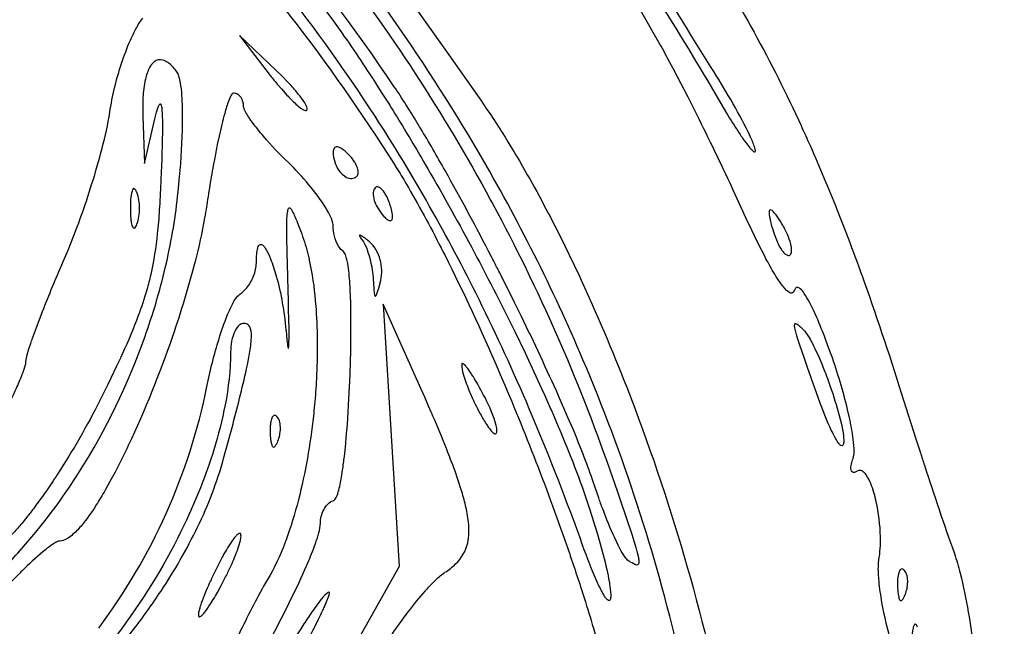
# Model space of a CAD drawing. Header units: millimetres. Extents: x 36.3 to 127.3, y 60.5 to 152.1.
# Tile 19 of 20: x 105.6 to 127.3, y 116.1 to 129.5. Entities that reach past the tile are written whole.
import ezdxf

# ---------------------------------------------------------------- set-up
doc = ezdxf.new("R2010")
doc.units = ezdxf.units.MM
doc.layers.add('Default', color=2, linetype='Continuous')

msp = doc.modelspace()

# ---------------------------------------------------------------- linework, layer by layer
at = {"layer": 'Default'}
for p, q in [((111.2382, 128.3993), (110.4307, 129.1668)), ((110.4307, 129.1668), (111.112, 128.2868)), ((111.2382, 128.3993), (111.2382, 128.3993)), ((108.3027, 127.3863), (108.3398, 126.3446)), ((108.3398, 126.3446), (108.5704, 127.3324)), ((112.8328, 126.5469), (112.8328, 126.5469)), ((108.1702, 125.7096), (108.1702, 125.7096)), ((113.7251, 125.5101), (113.7251, 125.5101)), ((122.4111, 124.9829), (122.4111, 124.9829)), ((113.3021, 124.6161), (113.3021, 124.6161)), ((114.4286, 121.3859), (113.6033, 123.2402)), ((113.6033, 123.2402), (113.7791, 120.3496)), ((115.7778, 121.3102), (115.7778, 121.3102)), ((123.2376, 121.06), (123.2376, 121.06)), ((111.2583, 120.7648), (111.2583, 120.7648)), ((113.7791, 120.3496), (113.9549, 117.459)), ((113.9549, 117.459), (112.4812, 114.8462)), ((125.0872, 117.3782), (125.0872, 117.3782)), ((110.1135, 117.1986), (110.1135, 117.1986))]:
    msp.add_line(p, q, dxfattribs=at)
for points in [[(113.8461, 128.0379, 0.05149009), (107.8577, 135.2083, 0.03430589), (107.8313, 135.2338, 0.00662526), (106.9807, 136.034), (106.6011, 136.3762, 0.00727142), (105.877, 137.0038, 0.01281435), (104.5694, 138.0538), (104.538, 138.0776, 0.02295999), (102.4862, 139.4988), (102.3535, 139.581), (102.1032, 139.7326, 0.00969731), (101.6603, 139.9898), (101.3239, 140.1755), (101.0692, 140.3103), (100.8769, 140.4088, 0.01242162), (100.2928, 140.6898)], [(121.2454, 105.5364, 0.02562544), (121.0098, 110.2019), (120.9549, 110.7102, 0.00443379), (120.8951, 111.21), (120.8306, 111.7011, 0.02319304), (120.1215, 115.5361, 0.04317323), (118.0061, 122.0174, 0.03184907), (115.7098, 126.5858), (115.4654, 126.9983, 0.02148625), (113.4153, 130.096, 0.00683527), (112.5795, 131.2106, 0.02517328), (109.3995, 134.904), (109.2943, 135.0143, 0.02190814), (105.8809, 138.2765)], [(104.2949, 137.9761, -0.01938964), (105.4807, 137.0237, -0.0080552), (106.4714, 136.1361, -0.01197529), (108.1387, 134.512, -0.015053), (110.5116, 131.9509, -0.00916359), (111.6342, 130.6134), (111.7705, 130.4429, -0.00833233), (112.239, 129.8393), (112.4671, 129.5328), (112.6903, 129.2227)], [(107.2917, 137.6722), (107.6045, 137.4134, -0.00923751), (108.796, 136.3864, -0.02896139), (110.7346, 134.4345, -0.00466226), (111.0724, 134.0451, -0.01314588), (112.2843, 132.5393), (112.5042, 132.2512), (112.9121, 131.7078, -0.00422433), (113.6154, 130.749), (113.7462, 130.5683), (114.234, 129.8892), (114.9602, 128.8668), (115.6822, 127.8413)], [(117.9976, 117.9313, 0.01398093), (116.8878, 120.7796), (116.8224, 120.9336, 0.01444628), (115.7136, 123.3462, 0.02864787), (113.4222, 127.3873, 0.04671491), (109.1085, 132.8516), (108.9579, 133.009, 0.01976655), (106.5198, 135.3423), (106.4406, 135.4122), (106.3638, 135.4796), (106.2893, 135.5448, 0.00900659), (105.1167, 136.5343), (105.0424, 136.5949), (104.9725, 136.6516), (104.71, 136.863), (104.6112, 136.9419), (104.2638, 137.2159, 0.00398719), (103.9141, 137.4869)], [(107.7913, 136.0817), (107.848, 136.0284, -0.0138027), (109.6039, 134.2799, -0.02593751), (112.4228, 130.9857, -0.03964251), (115.9697, 125.5387), (116.0181, 125.4493, -0.04005625), (118.5947, 119.5924)], [(117.3939, 135.5392, -0.00225799), (118.0413, 134.7397), (118.3403, 134.3612), (118.6269, 133.9921, -0.01056051), (119.7034, 132.5361), (119.9307, 132.2116, -0.02283212), (121.567, 129.615, -0.01863501), (122.6292, 127.5732), (122.8122, 127.1824, -0.00537395), (122.9794, 126.814, -0.00949003), (123.5702, 125.4169), (123.5966, 125.3508), (123.8006, 124.8293), (123.8878, 124.6003, -0.0065838), (124.2045, 123.7381, -0.00974691), (125.0747, 121.1235)], [(116.2469, 134.5612, -0.2648436), (116.2826, 134.5682, -0.08234858), (116.3417, 134.5388, -0.03263775), (116.3931, 134.4995, -0.03307594), (116.4174, 134.4784), (116.464, 134.4348, -0.03006981), (116.5087, 134.3901, -0.01819079), (116.8386, 134.0124, -0.01514447), (116.9124, 133.921, -0.01164393), (117.4722, 133.1846), (117.5021, 133.1437), (117.7371, 132.8182, -0.01987238), (117.7917, 132.7415), (118.0052, 132.4388), (118.2034, 132.1535, -0.01944997), (120.9945, 127.7557)], [(107.2595, 134.3407, -0.00923387), (108.1902, 133.4367, -0.00561274), (108.9781, 132.6194, -0.04681185), (113.8352, 126.3446)], [(120.8347, 128.4613, -0.00300775), (119.0849, 131.2835)], [(107.5751, 127.4735, -0.0423004), (107.8327, 128.548, -0.02452303), (108.029, 129.066, -0.02428162), (108.1502, 129.3155, -0.03961523), (108.299, 129.5498)], [(112.6903, 129.2227, -0.00706484), (113.1079, 128.6142, -0.00371258), (113.4868, 128.0352), (113.574, 127.8985), (113.7442, 127.6284, -0.00334345), (113.9071, 127.3656, -0.00621248), (114.5224, 126.3371, -0.0181652), (116.5005, 122.639), (116.7284, 122.1666), (116.9237, 121.7512), (117.0912, 121.3862), (117.1634, 121.226), (117.2305, 121.0755, -0.00619641), (117.3545, 120.7926), (117.461, 120.5442, -0.0328313), (117.4726, 120.5169, -0.00974002), (117.8221, 119.6538, -0.01296971), (118.1361, 118.7771)], [(121.5332, 125.2921), (121.319, 125.7602), (121.2953, 125.8113, 0.00568054), (120.5236, 127.4079), (120.3239, 127.8037), (120.1721, 128.0995), (120.1434, 128.1549, 0.00975058), (120.035, 128.3621), (119.994, 128.4397), (119.9219, 128.5751), (119.8122, 128.7774, 0.0101972), (119.7004, 128.9785)], [(109.0402, 128.3876, 0.03871526), (108.9488, 128.4916, 0.05276128), (108.8503, 128.5742, 0.08582015), (108.7454, 128.6244, 0.2518289), (108.5524, 128.5851, 0.09862595), (108.453, 128.4611, 0.06805263), (108.3604, 128.203, 0.04023783), (108.306, 127.7964, 0.02485636), (108.3027, 127.3863)], [(109.0807, 125.7195), (109.1121, 126.0528, 0.01850602), (109.1786, 127.2233), (109.1796, 127.297, 0.02026943), (109.1649, 127.8493, 0.03243368), (109.1317, 128.1252, 0.00812016), (109.1177, 128.1936, 0.01861215), (109.0885, 128.2944, 0.07813676), (109.0402, 128.3876)], [(111.112, 128.2868, 0.01065718), (111.2879, 128.0686), (111.3563, 127.9884), (111.4798, 127.8511, 0.02011465), (111.6769, 127.6551, 0.02460852), (111.7861, 127.5656, 0.0481), (111.8476, 127.5274, 0.05678006), (111.8824, 127.5141, 0.2365534), (111.9195, 127.5192)], [(111.9195, 127.5192, 0.237542), (111.9285, 127.5561, 0.09101322), (111.8719, 127.6817, 0.03465748), (111.7306, 127.8756), (111.6731, 127.9447, 0.01169415), (111.569, 128.0627), (111.4886, 128.1491), (111.365, 128.2758), (111.2382, 128.3993)], [(121.8084, 126.6268, 0.07903629), (121.7963, 126.6912, 0.03501496), (121.7021, 126.9253), (121.6546, 127.0249, 0.01707966), (121.2617, 127.7527, 0.00772405), (120.8347, 128.4613)], [(110.3003, 127.8968, 0.1934501), (110.2659, 127.8731, 0.05973158), (110.1958, 127.7316, 0.02438661), (110.1067, 127.4506, 0.0139188), (109.9846, 126.9496), (109.9444, 126.7605, 0.00754301), (109.8789, 126.4285, 0.00845023), (109.7903, 125.9288, 0.00526423), (109.7113, 125.4274)], [(110.5233, 127.6096, 0.1474547), (110.4687, 127.7974, 0.105965), (110.3969, 127.8683, 0.1467858), (110.3003, 127.8968)], [(118.2681, 119.2218), (118.2189, 119.3682, 0.0157436), (117.7792, 120.5018), (117.6752, 120.7466), (117.4688, 121.2186, 0.00806459), (116.6499, 122.9684), (116.4901, 123.2935), (116.1858, 123.9008, 0.01140743), (116.1184, 124.0333, 0.00514788), (115.987, 124.2895, 0.00871627), (114.9647, 126.1912, 0.00644305), (114.4227, 127.1251, 0.00378793), (114.353, 127.2406, 0.00418744), (114.2295, 127.4421, 0.02105018), (114.1827, 127.5174), (114.1001, 127.6486, 0.00802242), (113.8461, 128.0379)], [(108.5704, 127.3324), (108.607, 127.4783), (108.6343, 127.5684, -0.05478514), (108.6632, 127.6371, -0.1404023), (108.68, 127.6571, -0.4011431), (108.6957, 127.6542, -0.08781594), (108.7135, 127.6049, -0.02327967), (108.721, 127.5551, -0.0223912), (108.7347, 127.1658, -0.00970938), (108.7015, 125.9979)], [(115.6822, 127.8413, -0.02247898), (116.7251, 126.1893, -0.0149105), (117.5299, 124.6823), (117.6948, 124.3471, -0.00450036), (118.0042, 123.6926), (118.1448, 123.3837, -0.01514676), (119.1455, 120.9522, -0.02193612), (120.3729, 117.2047, -0.02391219), (121.2601, 113.3624)], [(120.9945, 127.7557), (121.1717, 127.4549), (121.2057, 127.3988, 0.01251213), (121.47, 126.9839, 0.02043137), (121.5405, 126.8816, 0.01451231), (121.5953, 126.8055, 0.02637696), (121.6829, 126.6936, 0.03710549), (121.7338, 126.638, 0.01629731), (121.7677, 126.6092, 0.1901187), (121.7961, 126.5993, 0.3047387), (121.8084, 126.6268)], [(106.5476, 124.1806), (106.6323, 124.3794, 0.02267899), (107.1818, 125.9027, 0.01051219), (107.406, 126.6812, 0.02644334), (107.5751, 127.4735)], [(111.5111, 126.3631, -0.021818), (110.9633, 126.9437, -0.01433312), (110.713, 127.2566), (110.6982, 127.2771, -0.04391241), (110.671, 127.3157), (110.6592, 127.3327, -0.04476398), (110.6376, 127.365, -0.03661038), (110.5678, 127.4814), (110.5391, 127.5433, -0.08070906), (110.5233, 127.6096)], [(112.8328, 126.5469, 0.05764033), (112.6792, 126.674, 0.05469803), (112.6196, 126.7032, 0.1039891), (112.5679, 126.7107, 0.3018492), (112.5102, 126.6631, 0.08386943), (112.4989, 126.5892)], [(112.4989, 126.5892, 0.1525007), (112.625, 126.1932, 0.1216669), (112.7939, 126.0388, 0.1416112), (112.9124, 126.0137, 0.1772643), (113.021, 126.0671)], [(112.4989, 124.9737, 0.08038912), (112.4784, 125.0807, 0.05136959), (112.3953, 125.2654, 0.00544504), (112.3514, 125.3423, 0.03878446), (111.9618, 125.8778, 0.02709139), (111.5111, 126.3631)], [(113.021, 126.0671, 0.1730028), (113.0501, 126.1326, 0.110819), (113.032, 126.2515, 0.0633959), (112.9481, 126.4098, 0.04198436), (112.8328, 126.5469)], [(113.8352, 126.3446), (113.8908, 126.2557, -0.00910977), (114.1058, 125.8998, -0.01563236), (114.8772, 124.4856, -0.00963588), (114.957, 124.3285, -0.0149825), (116.1284, 121.8135, -0.01856524), (117.6427, 117.9369, -0.00406017), (117.9732, 116.9494), (118.0029, 116.8564), (118.0315, 116.7662), (118.059, 116.6788), (118.0854, 116.594, -0.01163382), (118.4644, 115.2714), (118.5479, 114.9376, -0.01017284), (118.6614, 114.4341), (118.7114, 114.181), (118.7344, 114.054, -0.00746024), (118.7453, 113.9904, -0.0232674), (118.7558, 113.9268)], [(108.7015, 125.9979, -0.00720395), (108.67, 125.39, -0.01177598), (108.6278, 124.8586), (108.6219, 124.8006, -0.02878892), (108.4771, 123.8941, -0.01909663), (108.3919, 123.5607, -0.01767376), (108.2028, 122.9893, -0.0167667), (107.8538, 122.1571, -0.00925087), (107.8069, 122.0545, -0.0021632), (107.7237, 121.8754), (107.5968, 121.6079), (107.5327, 121.4744), (107.4682, 121.3412)], [(105.5879, 117.8003, 0.04179974), (106.9088, 119.5542, 0.05572303), (108.3452, 122.5134, 0.02085711), (108.3794, 122.6106, 0.02709178), (108.8207, 124.1446, 0.03134929), (109.0807, 125.7195)], [(108.1702, 125.7096, 0.0311089), (108.1583, 125.7366, 0.07667777), (108.129, 125.7815, 0.4355497), (108.0917, 125.7863, 0.1213171), (108.0647, 125.7378, 0.05082404), (108.0342, 125.5485, 0.01603375), (108.0293, 125.4527), (108.0279, 125.3568)], [(108.1702, 125.004, 0.09280778), (108.2289, 125.3568, 0.0902719), (108.1702, 125.7096)], [(113.4235, 125.8111, 0.1711303), (113.3813, 125.7025, 0.09185512), (113.4038, 125.532, 0.06401184), (113.475, 125.3756)], [(113.7251, 125.5101, 0.06450316), (113.6234, 125.7098, 0.08238553), (113.5435, 125.7998, 0.1182222), (113.4857, 125.8297, 0.2661599), (113.4235, 125.8111)], [(113.475, 125.3756, 0.02266193), (113.5039, 125.3302, 0.03176934), (113.6178, 125.1782, 0.05472361), (113.6943, 125.1075, 0.06036653), (113.7346, 125.0863, 0.4433253), (113.7977, 125.1132, 0.1106694), (113.8058, 125.2154, 0.03134921), (113.7744, 125.3652, 0.01920609), (113.7513, 125.4381, 0.02575935), (113.7251, 125.5101)], [(109.7113, 125.4274), (109.7066, 125.3957, -0.01205055), (109.665, 125.1447, -0.01734417), (109.4539, 124.1819, -0.02080785), (108.9552, 122.5301, -0.02700516), (107.9827, 120.1264, -0.00943764), (107.6911, 119.5405), (107.6334, 119.4316), (107.5782, 119.33), (107.4719, 119.1408, -0.01371277), (107.275, 118.8153, -0.03339961), (106.9395, 118.3505, -0.03929589), (106.7352, 118.1431, -0.04814369), (106.6136, 118.0597, -0.1248609), (106.4718, 118.019)], [(108.0279, 125.3568), (108.0295, 125.2557, 0.02525033), (108.0407, 125.0968, 0.03906258), (108.0609, 124.9882, 0.07133145), (108.0789, 124.9431, 0.3304824), (108.112, 124.9219, 0.1652469), (108.1482, 124.958, 0.05420739), (108.1702, 125.004)], [(111.507, 123.5224), (111.4966, 123.8597), (111.4824, 124.3817), (111.4765, 124.7183), (111.4756, 124.8739, -0.0146626), (111.4791, 125.095, -0.02470975), (111.4903, 125.2533, -0.06592298), (111.5086, 125.3384, -0.1813935), (111.5288, 125.3644, -0.2504196), (111.5501, 125.3597, -0.1048462), (111.5972, 125.297, -0.03211864), (111.7076, 125.0474), (111.8049, 124.7924)], [(122.6682, 123.549, -0.08655418), (122.6433, 123.505, -0.3433478), (122.5672, 123.4959, -0.09055372), (122.4647, 123.5787), (122.4245, 123.625, -0.02569582), (122.2869, 123.8179, -0.01966587), (122.0774, 124.1753, -0.01375325), (122.0042, 124.3123), (121.8806, 124.5545), (121.791, 124.7376), (121.6602, 125.014), (121.6281, 125.0834), (121.5332, 125.2921)], [(122.4111, 124.9829, 0.02753777), (122.2942, 125.1685, 0.0445794), (122.2242, 125.259, 0.1075178), (122.1529, 125.3185, 0.5622306), (122.1098, 125.2908, 0.06520586), (122.1092, 125.2088, 0.04052875), (122.1757, 124.9313), (122.221, 124.796), (122.2704, 124.6622)], [(112.7229, 124.405, -0.1087159), (112.6168, 124.5221, -0.07107741), (112.529, 124.7404, -0.06075323), (112.4989, 124.9737)], [(122.5785, 124.3357, 0.1745544), (122.6059, 124.4195, 0.07159214), (122.5867, 124.5689, 0.03546488), (122.513, 124.7818), (122.465, 124.8838, 0.00254427), (122.4111, 124.9829)], [(111.8049, 124.7924, -0.02947285), (111.9463, 124.3234, -0.02040912), (111.9721, 124.2118, -0.03235495), (112.1053, 123.3203), (112.1213, 123.1238, -0.03049834), (112.1293, 121.5973, -0.01290705), (112.0877, 121.0257, -0.00312127), (112.0625, 120.7761, -0.034698), (111.7325, 118.925, -0.02657257), (111.4534, 118.0249, -0.0180308), (111.4325, 117.9697, -0.0442096), (111.0516, 117.1724)], [(113.3021, 124.6161), (113.2286, 124.6764, 0.02336555), (113.1772, 124.7154), (113.132, 124.7458, 0.04438001), (113.1072, 124.7593), (113.0939, 124.7644, 0.2067765), (113.0823, 124.7642, 0.2889293), (113.0807, 124.7497, 0.07373765), (113.1339, 124.6674)], [(113.1339, 124.6674, -0.06645796), (113.2381, 124.47, -0.07493286), (113.3783, 123.8187)], [(113.5465, 123.7674, 0.1283702), (113.5337, 124.2232, 0.06207409), (113.4465, 124.4365, 0.0892444), (113.3021, 124.6161)], [(122.2704, 124.6622, 0.05456593), (122.3751, 124.4524, 0.06407476), (122.4551, 124.3561, 0.1153521), (122.5126, 124.3208, 0.3006127), (122.5785, 124.3357)], [(110.8055, 124.1573, -0.03219087), (110.8129, 124.3449, -0.05681787), (110.8373, 124.4847, -0.05022043), (110.8607, 124.536, -0.4926734), (110.938, 124.5487, -0.09085637), (111.0172, 124.453, -0.03186687), (111.117, 124.2452, -0.02432935), (111.2444, 123.8631, -0.04466343), (111.4579, 122.6757)], [(112.5087, 118.916, 0.136436), (112.5435, 118.945, 0.08135141), (112.6111, 119.1044, 0.02888362), (112.6818, 119.43), (112.7061, 119.5841, 0.01297165), (112.7449, 119.8837, 0.01484245), (112.8394, 121.013), (112.8615, 121.4376), (112.8655, 121.5306), (112.8726, 121.7108, 0.01227763), (112.8897, 123.0631), (112.8862, 123.2327, 0.01203647), (112.8755, 123.5296, 0.01778998), (112.8419, 123.9747, 0.0292384), (112.8084, 124.1971, 0.0294655), (112.7802, 124.3071, 0.06962523), (112.7587, 124.3602, 0.1209593), (112.7229, 124.405)], [(105.7255, 121.9772, -0.05422728), (105.7529, 122.1221), (105.7917, 122.2546), (105.8316, 122.3776, -0.01867685), (105.871, 122.4923), (105.9481, 122.7062), (106.0899, 123.0781, -0.00953273), (106.5476, 124.1806)], [(110.4431, 123.4658, 0.08358415), (110.593, 123.6011, 0.07986122), (110.7447, 123.8619, 0.09025389), (110.8055, 124.1573)], [(113.3783, 123.8187), (113.395, 123.572, 0.02658552), (113.4106, 123.4546, 0.07583359), (113.418, 123.4307, 0.9104879), (113.4454, 123.4338, 0.05192287), (113.5018, 123.5988), (113.5465, 123.7674)], [(111.4579, 122.6757, 0.01985144), (111.4609, 122.6406), (111.4663, 122.5806, 0.03037459), (111.4723, 122.5173, 0.02273275), (111.4841, 122.4078), (111.4884, 122.3731, 0.07704112), (111.4909, 122.3549, 0.04697503), (111.4982, 122.3095, 0.09119438), (111.5015, 122.2939, 0.09719357), (111.5068, 122.2773, 0.9158991), (111.5137, 122.277, 0.05155423), (111.5225, 122.3545, 0.00453986), (111.526, 122.5005), (111.5251, 122.756), (111.5238, 122.8518), (111.5167, 123.1871), (111.5121, 123.3548), (111.507, 123.5224)], [(123.4766, 122.1332), (123.4068, 122.3271), (123.3435, 122.4966, 0.01548196), (123.286, 122.6447, 0.01677802), (123.0646, 123.1566), (122.9988, 123.2869, 0.03220122), (122.8831, 123.4806, 0.06353581), (122.797, 123.5816, 0.07216226), (122.7622, 123.6053, 0.3167953), (122.7005, 123.6019, 0.1423849), (122.6682, 123.549)], [(109.7156, 121.4236, -0.02692372), (109.9824, 122.4792, -0.01905557), (110.1644, 122.9951, -0.01839444), (110.2789, 123.2451, -0.03583737), (110.3493, 123.3642, -0.09411287), (110.4431, 123.4658)], [(110.0841, 119.8403), (110.1835, 120.2055, 0.0067693), (110.5152, 121.4901, 0.01566159), (110.6549, 122.1521, 0.03624387), (110.6955, 122.5042, 0.07706691), (110.679, 122.6962, 0.1445409), (110.6271, 122.7855, 0.1853381), (110.5287, 122.8168)], [(110.5287, 122.8168, 0.1598763), (110.4372, 122.7838, 0.1088036), (110.3366, 122.6551, 0.06316448), (110.2609, 122.424, 0.04677093), (110.2377, 122.1818)], [(123.2376, 121.06), (122.9575, 121.8462), (122.8867, 122.0481), (122.7811, 122.3587, -0.01346349), (122.7659, 122.405), (122.7384, 122.4915), (122.713, 122.5759), (122.6975, 122.6314), (122.6763, 122.7228, -0.03030072), (122.6723, 122.7487, -0.0977489), (122.6737, 122.8014, -0.5033454), (122.7054, 122.8111, -0.01891954), (122.7284, 122.7983, -0.02064662), (122.799, 122.7393), (122.8655, 122.6757)], [(122.8655, 122.6757, -0.05527908), (122.9693, 122.54, -0.0236506), (123.049, 122.4019, -0.026412), (123.2964, 121.8578), (123.3375, 121.7534, -0.00837992), (123.4115, 121.5563), (123.4425, 121.4696, -0.03189486), (123.4568, 121.4288, -0.01650129), (123.6549, 120.7893), (123.6759, 120.7077), (123.7095, 120.5639, -0.02517336), (123.7476, 120.3452, -0.02098416), (123.755, 120.2331), (123.754, 120.2047, -0.07121554), (123.7478, 120.1623, -0.1235636), (123.7289, 120.1239)], [(110.2377, 122.1818, -0.04496558), (110.117, 121.0215, -0.0270823), (109.8687, 120.034, -0.03593351), (109.2151, 118.3783, -0.04803802), (107.8381, 116.0927), (107.7375, 115.9592, -0.01458772), (107.3448, 115.4706), (107.191, 115.2927, -0.04280487), (106.0078, 114.1511)], [(123.9627, 119.8399, 0.08338145), (123.9838, 119.9873, 0.03236562), (123.9648, 120.2635, 0.02345902), (123.8797, 120.7398), (123.8392, 120.9167, 0.02662659), (123.4766, 122.1332)], [(103.9536, 118.6366, 0.01235592), (104.0954, 118.8267), (104.2194, 119.0112, 0.00744972), (104.3312, 119.187, 0.01823146), (105.1007, 120.5459, 0.01133742), (105.4495, 121.2456), (105.4908, 121.3344, 0.01039274), (105.6272, 121.6488, 0.01453683), (105.6583, 121.7289, 0.01865863), (105.6801, 121.7895), (105.709, 121.8819, 0.07388157), (105.7255, 121.9772)], [(115.7778, 121.3102, 0.01767361), (115.5891, 121.6367, 0.00747244), (115.5376, 121.7172), (115.4971, 121.777, 0.03264309), (115.465, 121.8216, 0.03810681), (115.4124, 121.8871, 0.03355712), (115.3789, 121.9205, 0.07784686), (115.3525, 121.9364, 0.5195478), (115.3324, 121.9129)], [(115.3324, 121.9129, 0.07514226), (115.3667, 121.6993, 0.02696736), (115.493, 121.3437, 0.01824742), (115.6083, 121.0846, 0.00634213), (115.7036, 120.8937), (115.7415, 120.8228, 0.01759726), (115.8854, 120.5805), (115.9262, 120.5213, 0.04845116), (115.9949, 120.4364, 0.07453875), (116.0376, 120.3982, 0.1113727), (116.065, 120.3847, 0.2827449), (116.0946, 120.3918)], [(107.4682, 121.3412), (107.3572, 121.1175, -0.02595591), (106.4225, 119.4955, -0.01080292), (106.2932, 119.2999, -0.01126987), (106.0596, 118.9627), (105.9692, 118.8382), (105.8887, 118.7302, -0.01026335), (105.7443, 118.544, -0.00738028), (105.6325, 118.4071, -0.00918296), (105.4579, 118.2076), (105.3665, 118.1116), (105.3195, 118.0648), (105.2956, 118.0417), (105.2715, 118.019)], [(107.3294, 116.0989, 0.0549952), (108.8168, 118.6293, 0.05550225), (109.7156, 121.4236)], [(114.9629, 117.3302, 0.04661911), (115.1973, 117.5135, 0.1523968), (115.4644, 117.9812, 0.0798974), (115.4811, 118.4341), (115.4689, 118.5317, 0.01685387), (115.4352, 118.7194, 0.02288059), (115.3474, 119.0655), (115.3019, 119.2149, 0.0165697), (115.1083, 119.7672, 0.0033775), (115.0292, 119.9719, 0.00953641), (114.7363, 120.6821, 0.00541553), (114.6604, 120.8585), (114.603, 120.9906), (114.5162, 121.1884), (114.4725, 121.2873), (114.4286, 121.3859)], [(116.0946, 120.3918, 0.1728248), (116.1101, 120.4532, 0.05183239), (116.1043, 120.5109, 0.03972504), (116.0466, 120.7196, 0.03742553), (115.7778, 121.3102)], [(125.0747, 121.1235), (125.3437, 120.2754), (125.3949, 120.1166), (125.4431, 119.9678, 0.00506067), (125.5339, 119.689, 0.00653814), (126.1928, 117.7451)], [(123.7289, 120.1239, -0.3765182), (123.6916, 120.1262, -0.08701542), (123.6457, 120.1732, -0.03427871), (123.5787, 120.2758, -0.01987969), (123.4801, 120.4658, -0.02269188), (123.2376, 121.06)], [(111.2583, 120.7648, 0.1069182), (111.2261, 120.7874, 0.3498584), (111.1684, 120.7691, 0.0988706), (111.13, 120.6807, 0.0550262), (111.1171, 120.6099, 0.03984265), (111.1118, 120.5563, 0.02277038), (111.11, 120.3944)], [(111.2805, 120.2239, 0.08835636), (111.3356, 120.497, 0.05946303), (111.3216, 120.6381, 0.1337912), (111.2583, 120.7648)], [(111.11, 120.3944, 0.02448531), (111.1109, 120.3746, 0.03568212), (111.1256, 120.2203, 0.04468103), (111.1432, 120.1447, 0.04098177), (111.1581, 120.1123, 0.1894294), (111.1809, 120.0927, 0.2675071), (111.22, 120.1118, 0.07500941), (111.2805, 120.2239)], [(102.4177, 111.3934, 0.02561736), (103.6949, 112.1009, 0.03808404), (105.7546, 113.6112, 0.02905505), (107.1393, 114.9392, 0.0215956), (108.0731, 116.0364, 0.01942823), (108.7033, 116.9153, 0.03301701), (109.5079, 118.3238, 0.04515288), (110.0841, 119.8403)], [(124.0502, 119.5591, -0.07678331), (123.9917, 119.5335, -0.4890136), (123.916, 119.5878, -0.1025784), (123.9243, 119.7166, -0.0448614), (123.9627, 119.8399)], [(118.5947, 119.5924), (118.764, 119.1035), (119.0167, 118.3639), (119.0248, 118.3394, 0.0784326), (119.0288, 118.3275), (119.0598, 118.2339), (119.087, 118.1503, -0.00355917), (119.1347, 118), (119.1719, 117.8765, -0.02909145), (119.1875, 117.8216, -0.03557023), (119.2022, 117.767), (119.2281, 117.6542, -0.0533222), (119.2393, 117.5567, -0.1151531), (119.232, 117.5137, -0.4131431), (119.1713, 117.4963, -0.05960043), (119.0893, 117.5354, -0.00974736), (119.0697, 117.5469, -0.02747145), (119.0405, 117.5645), (119.0116, 117.5824)], [(124.5287, 117.5957, 0.04706127), (124.5627, 118.1148, 0.05104741), (124.469, 118.8946, 0.04087835), (124.3513, 119.2846, 0.0552837), (124.2505, 119.4763, 0.09967592), (124.1673, 119.5586, 0.2995312), (124.0502, 119.5591)], [(119.0116, 117.5824, -0.08628697), (118.9338, 117.6658, -0.01807515), (118.8762, 117.755, -0.01870177), (118.7813, 117.9298, -0.02132174), (118.5025, 118.5669), (118.4404, 118.7293, -0.00740463), (118.3517, 118.9747), (118.2681, 119.2218)], [(112.2166, 118.4118, -0.1174339), (112.2903, 118.7058, -0.07635463), (112.38, 118.8312, -0.122207), (112.5087, 118.916)], [(118.1361, 118.7771), (118.2096, 118.5486), (118.2694, 118.3562, -0.01127478), (118.3246, 118.1721), (118.3641, 118.036, -0.01530616), (118.53, 117.393, -0.0163844), (118.583, 117.1307, -0.03567028), (118.5917, 117.0789, -0.02894414), (118.6178, 116.8421, -0.06515468), (118.6099, 116.7399, -0.1560022), (118.5919, 116.7096, -0.2627335), (118.5676, 116.7085, -0.1187306), (118.5057, 116.768, -0.03860752), (118.4619, 116.8344, -0.02346029), (118.3265, 117.1001, -0.01949587), (117.9976, 117.9313)], [(109.2425, 112.7979, 0.01634917), (109.699, 113.4508), (109.8888, 113.7431), (110.0627, 114.0197), (110.2227, 114.2809, 0.00686315), (110.7999, 115.2745, 0.01379929), (111.6009, 116.8013, 0.01410147), (111.9601, 117.587, 0.01982461), (112.1165, 117.9906, 0.02516389), (112.1505, 118.0936), (112.1624, 118.1326, 0.02800217), (112.1816, 118.2012, 0.05878892), (112.2166, 118.4118)], [(110.4536, 118.1828, 0.3266196), (110.417, 118.1829, 0.07320494), (110.3666, 118.1416, 0.04653337), (110.2895, 118.0477, 0.03003777), (110.0662, 117.6874), (110.0534, 117.6641), (109.9607, 117.4883), (109.8729, 117.3099)], [(110.1135, 117.1986, 0.01412263), (110.229, 117.4336, 0.01673174), (110.3813, 117.7962, 0.03132426), (110.4421, 117.9849, 0.01686288), (110.454, 118.0337, 0.02708765), (110.4661, 118.1083, 0.08363105), (110.4664, 118.1467, 0.1548735), (110.4536, 118.1828)], [(106.4718, 118.019, 0.1056771), (106.3769, 117.9843, 0.02758856), (106.221, 117.8795, 0.01336696), (106.1562, 117.829, 0.02180703), (105.698, 117.4181, 0.01009288), (105.4807, 117.2001), (105.4539, 117.1724), (105.3612, 117.0748), (105.2697, 116.9761)], [(104.3144, 116.1585, -0.07937206), (104.3347, 116.2211, -0.03545093), (104.4677, 116.4358, -0.01412861), (104.5974, 116.6145), (104.715, 116.7678, -0.00960268), (104.9264, 117.0316, -0.01316372), (105.5879, 117.8003)], [(126.1928, 117.7451, -0.0224989), (126.3221, 117.3106, -0.0181252), (126.5, 116.4517), (126.5174, 116.3504, -0.01269391), (126.7422, 114.7353, -0.00595255), (126.8884, 113.3163, -0.00770802), (127.0771, 110.8274, -0.01630886), (127.2933, 103.3435)], [(124.8118, 115.7613, -0.02923197), (124.5975, 116.6673, -0.01892583), (124.5324, 117.1292), (124.5271, 117.1874), (124.5251, 117.2129, -0.02095737), (124.5164, 117.4044, -0.035161), (124.5287, 117.5957)], [(109.8729, 117.3099, 0.00981691), (109.8195, 117.1963, 0.01208997), (109.7664, 117.0798, 0.02695523), (109.7472, 117.0368), (109.7222, 116.9795), (109.7013, 116.9305), (109.6538, 116.8151, 0.01590722), (109.5716, 116.5894, 0.0376037), (109.5559, 116.5375, 0.01584835), (109.5334, 116.4426, 0.09836912), (109.531, 116.3651, 0.5946543), (109.5685, 116.3517, 0.05526013), (109.6178, 116.3921, 0.03814246), (109.7612, 116.5812, 0.01951351), (109.945, 116.8855), (110.0307, 117.0413), (110.1135, 117.1986)], [(113.2037, 115.0363, -0.01251598), (113.2963, 115.1921, -0.02363631), (114.0523, 116.3214), (114.1547, 116.4575, -0.01961463), (114.5311, 116.9194, -0.0262577), (114.5809, 116.9751, -0.01737449), (114.7621, 117.1632, -0.04893034), (114.9629, 117.3302)], [(125.0872, 117.3782, 0.1119553), (125.055, 117.4008, 0.3490953), (124.9973, 117.3824, 0.09780164), (124.9589, 117.294, 0.0499364), (124.9395, 117.1516, 0.00892122), (124.9375, 117.0797), (124.9389, 117.0078)], [(125.1094, 116.8372, 0.08835636), (125.1645, 117.1104, 0.05946303), (125.1505, 117.2514, 0.1340535), (125.0872, 117.3782)], [(111.0516, 117.1724), (111.0061, 117.0953), (110.9647, 117.0222, 0.01476775), (110.3907, 115.9024)], [(124.9389, 117.0078), (124.9436, 116.9288, 0.05106243), (124.9669, 116.7752, 0.04601644), (124.9791, 116.7404, 0.1216101), (124.9975, 116.7129, 0.4433649), (125.0442, 116.7201, 0.08741201), (125.1094, 116.8372)], [(112.4063, 116.8902, 0.1467697), (112.3568, 116.8645, 0.04907322), (112.2117, 116.7054, 0.01890421), (111.9761, 116.3787, 0.00814307), (111.7828, 116.0841, 0.00459028), (111.4598, 115.5587, 0.01014775), (111.0035, 114.7541), (110.895, 114.5499), (110.855, 114.4729, 0.01349449), (110.786, 114.3376, 0.01288907), (110.5896, 113.9268)], [(111.6306, 115.2674, 0.00760627), (112.0578, 116.06, 0.03131471), (112.0835, 116.1103), (112.1783, 116.2992), (112.2131, 116.3706, 0.01587915), (112.2727, 116.4962, 0.01701797), (112.316, 116.5912), (112.3767, 116.736, 0.01217155), (112.4032, 116.8108, 0.03414941), (112.4134, 116.8501, 0.04145347), (112.4161, 116.8712, 0.4105934), (112.4063, 116.8902)], [(125.384, 116.1194, 0.03925763), (125.3664, 116.1563, 0.06611735), (125.3459, 116.1821, 0.5243588), (125.3068, 116.1672, 0.07291522), (125.2843, 116.1017, 0.04415846), (125.2574, 115.8617), (125.2539, 115.7409), (125.2539, 115.6202)]]:
    msp.add_lwpolyline(points, format="xyb", dxfattribs=at)
msp.add_lwpolyline([(119.7004, 128.9785), (119.5543, 129.2366), (118.5316, 131.0426)], dxfattribs=at)

doc.saveas('drawing.dxf')
